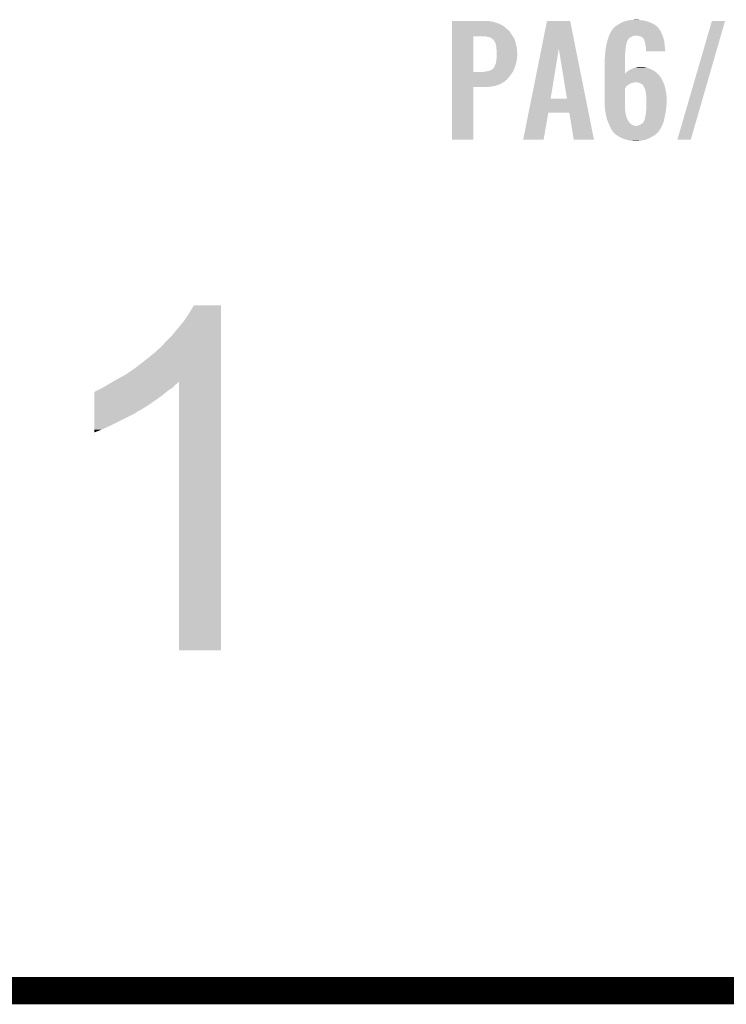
# Model space of a CAD drawing. Extents: x -4 to 126, y -8 to 66.
# Tile 27 of 256: x 15 to 23, y 7 to 18. Entities that reach past the tile are written whole.
import ezdxf

# ---------------------------------------------------------------- set-up
doc = ezdxf.new("R2010")
doc.units = 0
doc.layers.add('CLICKER_2_FOR_TMPM4L4A_V104_GTO', color=11, linetype='CONTINUOUS')

msp = doc.modelspace()

# ---------------------------------------------------------------- linework, layer by layer
at = {"layer": 'CLICKER_2_FOR_TMPM4L4A_V104_GTO', "const_width": 0.3048}
msp.add_lwpolyline([(5.06476, 7.03834), (27.92476, 7.03834)], dxfattribs=at)
at = {"layer": 'CLICKER_2_FOR_TMPM4L4A_V104_GTO'}
for points in [[(19.78662, 17.88922), (19.786622, 17.89176), (20.208238, 17.88922), (20.193002, 17.89176)], [(19.78662, 17.88668), (19.78662, 17.88922), (20.231098, 17.88668), (20.208238, 17.88922)], [(19.78662, 17.881598), (19.78662, 17.88668), (20.2565, 17.881598), (20.231098, 17.88668)], [(19.78662, 17.87144), (19.78662, 17.881598), (20.28444, 17.87144), (20.2565, 17.881598)], [(19.78662, 17.86128), (19.78662, 17.87144), (20.31492, 17.86128), (20.28444, 17.87144)], [(19.78662, 17.846038), (19.78662, 17.86128), (20.347942, 17.846038), (20.31492, 17.86128)], [(20.788634, 17.581748), (20.850874, 17.891742), (21.172174, 17.581748), (21.109944, 17.891742)], [(20.850874, 17.891742), (20.850878, 17.89176), (21.109944, 17.891742), (20.850878, 17.89176)], [(21.644186, 17.85112), (21.673822, 17.8689), (22.057358, 17.85112), (22.0218, 17.8689)], [(21.673822, 17.8689), (21.679536, 17.87144), (22.0218, 17.8689), (22.01672, 17.87144)], [(21.679536, 17.87144), (21.713826, 17.88668), (22.01672, 17.87144), (21.97608, 17.88668)], [(21.713826, 17.88668), (21.719542, 17.88922), (21.97608, 17.88668), (21.966556, 17.88922)], [(21.719542, 17.88922), (21.753068, 17.89684), (21.966556, 17.88922), (21.937982, 17.89684)], [(21.753068, 17.89684), (21.77542, 17.90192), (21.937982, 17.89684), (21.89734, 17.90192)], [(21.77542, 17.90192), (21.841458, 17.907), (21.89734, 17.90192), (21.869402, 17.907)], [(22.308826, 16.563368), (22.694908, 17.891732), (22.45867, 16.563368), (22.842214, 17.891732)], [(22.694908, 17.891732), (22.694918, 17.89176), (22.842214, 17.891732), (22.694918, 17.89176)], [(19.786618, 17.76984), (19.78662, 17.79778), (20.43684, 17.76984), (20.4089, 17.79778)], [(19.786618, 17.73174), (19.786618, 17.76984), (20.46224, 17.73174), (20.43684, 17.76984)], [(19.78662, 17.825718), (19.78662, 17.846038), (20.378422, 17.825718), (20.347942, 17.846038)], [(19.78662, 17.79778), (19.78662, 17.825718), (20.4089, 17.79778), (20.378422, 17.825718)], [(21.54682, 17.734282), (21.560186, 17.75968), (22.14079, 17.734282), (22.13102, 17.75968)], [(21.560186, 17.75968), (21.57222, 17.782544), (22.13102, 17.75968), (22.118552, 17.782544)], [(21.57222, 17.782544), (21.572226, 17.785086), (22.118552, 17.782544), (22.117166, 17.785086)], [(21.572226, 17.785086), (21.57476, 17.78762), (22.117166, 17.785086), (22.115782, 17.78762)], [(21.57476, 17.78762), (21.58746, 17.80286), (22.115782, 17.78762), (22.104896, 17.80286)], [(21.58746, 17.80286), (21.589682, 17.8054), (22.104896, 17.80286), (22.10308, 17.8054)], [(21.589682, 17.8054), (21.603016, 17.82064), (22.10308, 17.8054), (22.09292, 17.82064)], [(21.603016, 17.82064), (21.605242, 17.823182), (22.09292, 17.82064), (22.090378, 17.823182)], [(21.605242, 17.823182), (21.635722, 17.846042), (22.090378, 17.823182), (22.06336, 17.846042)], [(21.635722, 17.846042), (21.644186, 17.85112), (22.06336, 17.846042), (22.057358, 17.85112)], [(19.786612, 17.322822), (19.786618, 17.72158), (20.0279, 17.322822), (20.027922, 17.72158)], [(19.786618, 17.72158), (19.786618, 17.73174), (20.468592, 17.72158), (20.46224, 17.73174)], [(20.167598, 17.71904), (20.147278, 17.72158), (20.47018, 17.71904), (20.468592, 17.72158)], [(20.19046, 17.71396), (20.167598, 17.71904), (20.473354, 17.71396), (20.47018, 17.71904)], [(20.205702, 17.711418), (20.19046, 17.71396), (20.474944, 17.711418), (20.473354, 17.71396)], [(20.215862, 17.706338), (20.205702, 17.711418), (20.478118, 17.706338), (20.474944, 17.711418)], [(20.223482, 17.70126), (20.215862, 17.706338), (20.481292, 17.70126), (20.478118, 17.706338)], [(20.228564, 17.69872), (20.223482, 17.70126), (20.48288, 17.69872), (20.481292, 17.70126)], [(20.231106, 17.698716), (20.228564, 17.69872), (20.482882, 17.698716), (20.48288, 17.69872)], [(20.240898, 17.6911), (20.231106, 17.698716), (20.487642, 17.6911), (20.482882, 17.698716)], [(20.253962, 17.680936), (20.240898, 17.6911), (20.490546, 17.680936), (20.487642, 17.6911)], [(20.26666, 17.65808), (20.253962, 17.680936), (20.497076, 17.65808), (20.490546, 17.680936)], [(20.276818, 17.637762), (20.26666, 17.65808), (20.50288, 17.637762), (20.497076, 17.65808)], [(20.27682, 17.637756), (20.276818, 17.637762), (20.502882, 17.637756), (20.50288, 17.637762)], [(20.27682, 17.635216), (20.27682, 17.637756), (20.50346, 17.635216), (20.502882, 17.637756)], [(20.2819, 17.617438), (20.27682, 17.635216), (20.5075, 17.617438), (20.50346, 17.635216)], [(21.5138, 17.622522), (21.517774, 17.63776), (21.73605, 17.622522), (21.73986, 17.63776)], [(21.517774, 17.63776), (21.52175, 17.652998), (21.73986, 17.63776), (21.7424, 17.652998)], [(21.52175, 17.652998), (21.5244, 17.663156), (21.7424, 17.652998), (21.747478, 17.663156)], [(21.5244, 17.663156), (21.525062, 17.665694), (21.747478, 17.663156), (21.74748, 17.665694)], [(21.525062, 17.665694), (21.52904, 17.68094), (21.74748, 17.665694), (21.755946, 17.68094)], [(21.52904, 17.68094), (21.531578, 17.688558), (21.755946, 17.68094), (21.760178, 17.688558)], [(21.531578, 17.688558), (21.536658, 17.703798), (21.760178, 17.688558), (21.77542, 17.703798)], [(21.536658, 17.703798), (21.540046, 17.71396), (21.77542, 17.703798), (21.793202, 17.71396)], [(21.540046, 17.71396), (21.542586, 17.72158), (21.793202, 17.71396), (21.80844, 17.72158)], [(21.542586, 17.72158), (21.544278, 17.726658), (21.80844, 17.72158), (21.821138, 17.726658)], [(21.544278, 17.726658), (21.545126, 17.7292), (21.821138, 17.726658), (21.833838, 17.7292)], [(21.545126, 17.7292), (21.54682, 17.734282), (22.142744, 17.7292), (22.14079, 17.734282)], [(21.86686, 17.72666), (21.843998, 17.7292), (22.14372, 17.72666), (22.142744, 17.7292)], [(21.884636, 17.72412), (21.86686, 17.72666), (22.144618, 17.72412), (22.14372, 17.72666)], [(21.902418, 17.7165), (21.884636, 17.72412), (22.147306, 17.7165), (22.144618, 17.72412)], [(21.915118, 17.708882), (21.902418, 17.7165), (22.149996, 17.708882), (22.147306, 17.7165)], [(21.925278, 17.70126), (21.915118, 17.708882), (22.152686, 17.70126), (22.149996, 17.708882)], [(21.935434, 17.691106), (21.925278, 17.70126), (22.156268, 17.691106), (22.152686, 17.70126)], [(21.93544, 17.688564), (21.935434, 17.691106), (22.157166, 17.688564), (22.156268, 17.691106)], [(21.937348, 17.683478), (21.93544, 17.688564), (22.15896, 17.683478), (22.157166, 17.688564)], [(21.943058, 17.668242), (21.937348, 17.683478), (22.161246, 17.668242), (22.15896, 17.683478)], [(21.94814, 17.64792), (21.943058, 17.668242), (22.164294, 17.64792), (22.161246, 17.668242)], [(21.95083, 17.63268), (21.94814, 17.64792), (22.16658, 17.63268), (22.164294, 17.64792)], [(20.28444, 17.59966), (20.2819, 17.617438), (20.51154, 17.59966), (20.5075, 17.617438)], [(20.285626, 17.581878), (20.28444, 17.59966), (20.51558, 17.581878), (20.51154, 17.59966)], [(20.28698, 17.56156), (20.285626, 17.581878), (20.516334, 17.56156), (20.51558, 17.581878)], [(20.28952, 17.543778), (20.28698, 17.56156), (20.516992, 17.543778), (20.516334, 17.56156)], [(20.28952, 17.5133), (20.28952, 17.543778), (20.51812, 17.5133), (20.516992, 17.543778)], [(20.67647, 17.023106), (20.788634, 17.581748), (20.891504, 17.023106), (20.982922, 17.581748)], [(21.074354, 17.02308), (20.982922, 17.581748), (21.284324, 17.02308), (21.172174, 17.581748)], [(21.5011, 17.52092), (21.504308, 17.5514), (21.723772, 17.52092), (21.72716, 17.5514)], [(21.504308, 17.5514), (21.50618, 17.56918), (21.72716, 17.5514), (21.728428, 17.56918)], [(21.50618, 17.56918), (21.50872, 17.586962), (21.728428, 17.56918), (21.7297, 17.586962)], [(21.50872, 17.586962), (21.513074, 17.61744), (21.7297, 17.586962), (21.73478, 17.61744)], [(21.513074, 17.61744), (21.5138, 17.622522), (21.73478, 17.61744), (21.73605, 17.622522)], [(21.95576, 17.60474), (21.95083, 17.63268), (22.16901, 17.60474), (22.16658, 17.63268)], [(21.9583, 17.58442), (21.95576, 17.60474), (22.170778, 17.58442), (22.16901, 17.60474)], [(21.9583, 17.57426), (21.9583, 17.58442), (22.17166, 17.57426), (22.170778, 17.58442)], [(21.9583, 17.551422), (21.9583, 17.57426), (22.174174, 17.551422), (22.17166, 17.57426)], [(22.174176, 17.5514), (21.9583, 17.551422), (22.174176, 17.5514), (22.174174, 17.551422)], [(20.27174, 17.401542), (20.279358, 17.421858), (20.50034, 17.401542), (20.505418, 17.421858)], [(20.279358, 17.421858), (20.28139, 17.43202), (20.505418, 17.421858), (20.50796, 17.43202)], [(20.28139, 17.43202), (20.28444, 17.447258), (20.50796, 17.43202), (20.511006, 17.447258)], [(20.28444, 17.447258), (20.285286, 17.457422), (20.511006, 17.447258), (20.51304, 17.457422)], [(20.285286, 17.457422), (20.28698, 17.47774), (20.51304, 17.457422), (20.515296, 17.47774)], [(20.28698, 17.47774), (20.28716, 17.48028), (20.515296, 17.47774), (20.51558, 17.48028)], [(20.28716, 17.48028), (20.28843, 17.49806), (20.51558, 17.48028), (20.51812, 17.49806)], [(20.28843, 17.49806), (20.28952, 17.5133), (20.51812, 17.49806), (20.51812, 17.5133)], [(21.49602, 17.467582), (21.49856, 17.482822), (21.722088, 17.467582), (21.722086, 17.482822)], [(21.49602, 17.299976), (21.49602, 17.467582), (21.722118, 17.299976), (21.722088, 17.467582)], [(21.49856, 17.5006), (21.499194, 17.505678), (21.722082, 17.5006), (21.72208, 17.505678)], [(21.49856, 17.482822), (21.49856, 17.5006), (21.722086, 17.482822), (21.722082, 17.5006)], [(21.499194, 17.505678), (21.5011, 17.52092), (21.72208, 17.505678), (21.723772, 17.52092)], [(19.78661, 17.266918), (19.786612, 17.3228), (20.429218, 17.266918), (20.467904, 17.3228)], [(19.786612, 17.3228), (19.786612, 17.322822), (20.137118, 17.3228), (20.0279, 17.322822)], [(20.137118, 17.3228), (20.1549, 17.32534), (20.467904, 17.3228), (20.469664, 17.32534)], [(20.1549, 17.32534), (20.17522, 17.32788), (20.469664, 17.32534), (20.471422, 17.32788)], [(20.17522, 17.32788), (20.198068, 17.332958), (20.471422, 17.32788), (20.474938, 17.332958)], [(20.198068, 17.332958), (20.198078, 17.33296), (20.474938, 17.332958), (20.474938, 17.33296)], [(20.198078, 17.33296), (20.220938, 17.34058), (20.474938, 17.33296), (20.477868, 17.34058)], [(20.220938, 17.34058), (20.238718, 17.350738), (20.477868, 17.34058), (20.481776, 17.350738)], [(20.238718, 17.350738), (20.25396, 17.36344), (20.481776, 17.350738), (20.486662, 17.36344)], [(20.25396, 17.36344), (20.256498, 17.36598), (20.486662, 17.36344), (20.48764, 17.36598)], [(20.256498, 17.36598), (20.25904, 17.37106), (20.48764, 17.36598), (20.489454, 17.37106)], [(20.25904, 17.37106), (20.26412, 17.386298), (20.489454, 17.37106), (20.494896, 17.386298)], [(20.26412, 17.386298), (20.27174, 17.40154), (20.494896, 17.386298), (20.500338, 17.40154)], [(20.27174, 17.40154), (20.27174, 17.401542), (20.500338, 17.40154), (20.50034, 17.401542)], [(21.722118, 17.299976), (21.72716, 17.30502), (22.090344, 17.299976), (22.0853, 17.30502)], [(21.72716, 17.30502), (21.73351, 17.31264), (22.0853, 17.30502), (22.07768, 17.31264)], [(21.73351, 17.31264), (21.739862, 17.320262), (22.07768, 17.31264), (22.068154, 17.320262)], [(21.739862, 17.320262), (21.758, 17.33296), (22.068154, 17.320262), (22.05228, 17.33296)], [(21.758, 17.33296), (21.765258, 17.33804), (22.05228, 17.33296), (22.04212, 17.33804)], [(21.765258, 17.33804), (21.782678, 17.3482), (22.04212, 17.33804), (22.0218, 17.3482)], [(21.782678, 17.3482), (21.795744, 17.35582), (22.0218, 17.3482), (22.004656, 17.35582)], [(21.795744, 17.35582), (21.798284, 17.355822), (22.004656, 17.35582), (22.004652, 17.355822)], [(21.798284, 17.355822), (21.80336, 17.35836), (22.004652, 17.355822), (21.99894, 17.35836)], [(21.80336, 17.35836), (21.813522, 17.36344), (21.99894, 17.35836), (21.98624, 17.36344)], [(21.813522, 17.36344), (21.828754, 17.368518), (21.98624, 17.36344), (21.973542, 17.368518)], [(21.828754, 17.368518), (21.82876, 17.36852), (21.973542, 17.368518), (21.973536, 17.36852)], [(21.82876, 17.36852), (21.844, 17.37106), (21.973536, 17.36852), (21.963378, 17.37106)], [(21.844, 17.37106), (21.85416, 17.3736), (21.963378, 17.37106), (21.95322, 17.3736)], [(21.85416, 17.3736), (21.864322, 17.37614), (21.95322, 17.3736), (21.93544, 17.37614)], [(21.864322, 17.37614), (21.910038, 17.37868), (21.93544, 17.37614), (21.922742, 17.37868)], [(19.78661, 17.236438), (19.78661, 17.266918), (20.401278, 17.236438), (20.429218, 17.266918)], [(19.78661, 17.208498), (19.78661, 17.236438), (20.368258, 17.208498), (20.401278, 17.236438)], [(19.78661, 17.18564), (19.78661, 17.208498), (20.32508, 17.18564), (20.368258, 17.208498)], [(21.49602, 17.287238), (21.49602, 17.299976), (22.10308, 17.287238), (22.090344, 17.299976)], [(21.49602, 17.25676), (21.49602, 17.287238), (22.125942, 17.25676), (22.10308, 17.287238)], [(21.49602, 17.218662), (21.49602, 17.25676), (22.14626, 17.218662), (22.125942, 17.25676)], [(21.49602, 17.20596), (21.49602, 17.218662), (22.15149, 17.20596), (22.14626, 17.218662)], [(21.49602, 17.20342), (21.49602, 17.20596), (21.82114, 17.20342), (21.831302, 17.20596)], [(21.49602, 17.198342), (21.49602, 17.20342), (21.798282, 17.198342), (21.82114, 17.20342)], [(21.49602, 17.1831), (21.49602, 17.198342), (21.767802, 17.1831), (21.798282, 17.198342)], [(21.879562, 17.20088), (21.861778, 17.20596), (22.153582, 17.20088), (22.15149, 17.20596)], [(21.89226, 17.1958), (21.879562, 17.20088), (22.155674, 17.1958), (22.153582, 17.20088)], [(21.902422, 17.190718), (21.89226, 17.1958), (22.157766, 17.190718), (22.155674, 17.1958)], [(19.7866, 16.563362), (19.786608, 17.152598), (20.027878, 16.563362), (20.0279, 17.152598)], [(19.786608, 17.1577), (19.78661, 17.16786), (20.223482, 17.1577), (20.279358, 17.16786)], [(19.786608, 17.15262), (19.786608, 17.1577), (20.159982, 17.15262), (20.223482, 17.1577)], [(19.786608, 17.152598), (19.786608, 17.15262), (20.0279, 17.152598), (20.159982, 17.15262)], [(19.78661, 17.16786), (19.78661, 17.18564), (20.279358, 17.16786), (20.32508, 17.18564)], [(21.49602, 17.17294), (21.49602, 17.1831), (21.75256, 17.17294), (21.767802, 17.1831)], [(21.49602, 17.1577), (21.49602, 17.17294), (21.737322, 17.1577), (21.75256, 17.17294)], [(21.49602, 17.137386), (21.49602, 17.1577), (21.722084, 17.137386), (21.737322, 17.1577)], [(21.49602, 16.9799), (21.49602, 17.137386), (21.72208, 16.9799), (21.722084, 17.137386)], [(21.917662, 17.18056), (21.902422, 17.190718), (22.161948, 17.18056), (22.157766, 17.190718)], [(21.92274, 17.178006), (21.917662, 17.18056), (22.163, 17.178006), (22.161948, 17.18056)], [(21.922742, 17.175478), (21.92274, 17.178006), (22.16404, 17.175478), (22.163, 17.178006)], [(21.922742, 17.175476), (21.922742, 17.175478), (22.164042, 17.175476), (22.16404, 17.175478)], [(21.93798, 17.150082), (21.922742, 17.175476), (22.17039, 17.150082), (22.164042, 17.175476)], [(21.94814, 17.12468), (21.93798, 17.150082), (22.17674, 17.12468), (22.17039, 17.150082)], [(21.95322, 17.111976), (21.94814, 17.12468), (22.178858, 17.111976), (22.17674, 17.12468)], [(21.953222, 17.101818), (21.95322, 17.111976), (22.180552, 17.101818), (22.178858, 17.111976)], [(21.95576, 17.094196), (21.953222, 17.101818), (22.181822, 17.094196), (22.180552, 17.101818)], [(21.95576, 17.09166), (21.95576, 17.094196), (22.182244, 17.09166), (22.181822, 17.094196)], [(21.959254, 17.063718), (21.95576, 17.09166), (22.1869, 17.063718), (22.182244, 17.09166)], [(20.645356, 16.86814), (20.676464, 17.02308), (21.315428, 16.86814), (21.284324, 17.02308)], [(20.676464, 17.02308), (20.67647, 17.023106), (21.074354, 17.02308), (20.891504, 17.023106)], [(21.49856, 16.908782), (21.49602, 16.9799), (21.72208, 16.908782), (21.72208, 16.9799)], [(21.96084, 17.05102), (21.959254, 17.063718), (22.18739, 17.05102), (22.1869, 17.063718)], [(21.96338, 17.005302), (21.96084, 17.05102), (22.189148, 17.005302), (22.18739, 17.05102)], [(21.96338, 16.99768), (21.96338, 17.005302), (22.18944, 16.99768), (22.189148, 17.005302)], [(21.96338, 16.96466), (21.96338, 16.99768), (22.18944, 16.96466), (22.18944, 16.99768)], [(20.584164, 16.563366), (20.645352, 16.868122), (20.812746, 16.563366), (20.866096, 16.868122)], [(20.645352, 16.868122), (20.645356, 16.86814), (20.866096, 16.868122), (21.099762, 16.86814)], [(21.150576, 16.563358), (21.099762, 16.86814), (21.376612, 16.563358), (21.315428, 16.86814)], [(21.501102, 16.89354), (21.49856, 16.908782), (21.72462, 16.89354), (21.72208, 16.908782)], [(21.506604, 16.86052), (21.501102, 16.89354), (21.7297, 16.86052), (21.72462, 16.89354)], [(21.95576, 16.847818), (21.9583, 16.87576), (22.17369, 16.847818), (22.179278, 16.87576)], [(21.9583, 16.875762), (21.96338, 16.91132), (22.17928, 16.875762), (22.183022, 16.91132)], [(21.9583, 16.87576), (21.9583, 16.875762), (22.179278, 16.87576), (22.17928, 16.875762)], [(21.96338, 16.92402), (21.96338, 16.96466), (22.18436, 16.92402), (22.18944, 16.96466)], [(21.96338, 16.91132), (21.96338, 16.92402), (22.183022, 16.91132), (22.18436, 16.92402)], [(21.50872, 16.84782), (21.506604, 16.86052), (21.732422, 16.84782), (21.7297, 16.86052)], [(21.513916, 16.824962), (21.50872, 16.84782), (21.73732, 16.824962), (21.732422, 16.84782)], [(21.52142, 16.791942), (21.513916, 16.824962), (21.749702, 16.791942), (21.73732, 16.824962)], [(21.52456, 16.78432), (21.52142, 16.791942), (21.75256, 16.78432), (21.749702, 16.791942)], [(21.538156, 16.7513), (21.52456, 16.78432), (21.77542, 16.7513), (21.75256, 16.78432)], [(21.912578, 16.743678), (21.927816, 16.756378), (22.147274, 16.743678), (22.152354, 16.756378)], [(21.927816, 16.756378), (21.932896, 16.766538), (22.152354, 16.756378), (22.156418, 16.766538)], [(21.932896, 16.766538), (21.937978, 16.776696), (22.156418, 16.766538), (22.158626, 16.776696)], [(21.937978, 16.776696), (21.93798, 16.779236), (22.158626, 16.776696), (22.159178, 16.779236)], [(21.93798, 16.779236), (21.943056, 16.786856), (22.159178, 16.779236), (22.160834, 16.786856)], [(21.943056, 16.786856), (21.9456, 16.8021), (22.160834, 16.786856), (22.164148, 16.8021)], [(21.9456, 16.8021), (21.95068, 16.82242), (22.164148, 16.8021), (22.168566, 16.82242)], [(21.95068, 16.82242), (21.951188, 16.82496), (22.168566, 16.82242), (22.16912, 16.82496)], [(21.951188, 16.82496), (21.95576, 16.847818), (22.16912, 16.82496), (22.17369, 16.847818)], [(21.5392, 16.74876), (21.538156, 16.7513), (21.777962, 16.74876), (21.77542, 16.7513)], [(21.543554, 16.738602), (21.5392, 16.74876), (21.78812, 16.738602), (21.777962, 16.74876)], [(21.54791, 16.72844), (21.543554, 16.738602), (21.805898, 16.72844), (21.78812, 16.738602)], [(21.551174, 16.720822), (21.54791, 16.72844), (21.823678, 16.720822), (21.805898, 16.72844)], [(21.552264, 16.71828), (21.551174, 16.720822), (21.844, 16.71828), (21.823678, 16.720822)], [(21.553354, 16.715738), (21.552264, 16.71828), (22.1361, 16.715738), (22.137116, 16.71828)], [(21.55444, 16.7132), (21.553354, 16.715738), (22.13463, 16.7132), (22.1361, 16.715738)], [(21.56714, 16.68526), (21.55444, 16.7132), (22.118454, 16.68526), (22.13463, 16.7132)], [(21.5773, 16.67002), (21.56714, 16.68526), (22.10963, 16.67002), (22.118454, 16.68526)], [(21.579834, 16.667486), (21.5773, 16.67002), (22.108162, 16.667486), (22.10963, 16.67002)], [(21.579836, 16.66748), (21.579834, 16.667486), (22.10816, 16.66748), (22.108162, 16.667486)], [(21.57984, 16.662406), (21.579836, 16.66748), (22.106466, 16.662406), (22.10816, 16.66748)], [(21.58207, 16.659858), (21.57984, 16.662406), (22.105616, 16.659858), (22.106466, 16.662406)], [(21.59762, 16.64208), (21.58207, 16.659858), (22.087838, 16.64208), (22.105616, 16.659858)], [(21.61286, 16.62684), (21.59762, 16.64208), (22.0726, 16.62684), (22.087838, 16.64208)], [(21.854158, 16.71828), (21.866858, 16.72082), (22.137116, 16.71828), (22.138132, 16.72082)], [(21.866858, 16.72082), (21.87956, 16.7259), (22.138132, 16.72082), (22.140164, 16.7259)], [(21.87956, 16.7259), (21.8948, 16.73352), (22.140164, 16.7259), (22.143212, 16.73352)], [(21.8948, 16.73352), (21.912578, 16.743678), (22.143212, 16.73352), (22.147274, 16.743678)], [(20.027878, 16.56334), (19.7866, 16.563362), (20.027878, 16.56334), (20.027878, 16.563362)], [(20.812742, 16.56334), (20.584164, 16.563366), (20.812742, 16.56334), (20.812746, 16.563366)], [(21.376614, 16.56334), (21.376612, 16.563358), (21.376614, 16.56334), (21.150576, 16.563358)], [(21.615398, 16.624302), (21.61286, 16.62684), (22.068792, 16.624302), (22.0726, 16.62684)], [(21.642878, 16.606522), (21.615398, 16.624302), (22.042122, 16.606522), (22.068792, 16.624302)], [(21.65858, 16.596362), (21.642878, 16.606522), (22.02434, 16.596362), (22.042122, 16.606522)], [(21.678902, 16.5862), (21.65858, 16.596362), (22.006558, 16.5862), (22.02434, 16.596362)], [(21.69922, 16.57604), (21.678902, 16.5862), (21.983698, 16.57604), (22.006558, 16.5862)], [(21.733764, 16.56588), (21.69922, 16.57604), (21.960838, 16.56588), (21.983698, 16.57604)], [(21.7424, 16.56334), (21.733764, 16.56588), (21.95017, 16.56334), (21.960838, 16.56588)], [(21.78304, 16.55318), (21.7424, 16.56334), (21.907498, 16.55318), (21.95017, 16.56334)], [(21.81352, 16.55064), (21.78304, 16.55318), (21.87448, 16.55064), (21.907498, 16.55318)], [(21.826218, 16.5481), (21.81352, 16.55064), (21.841462, 16.5481), (21.87448, 16.55064)], [(22.458662, 16.56334), (22.308826, 16.563368), (22.458662, 16.56334), (22.45867, 16.563368)], [(16.84528, 14.615158), (16.901158, 14.709118), (17.205958, 14.615158), (17.20596, 14.709118)], [(16.901158, 14.709118), (16.901172, 14.70914), (17.20596, 14.709118), (16.901172, 14.70914)], [(16.78432, 14.52626), (16.84528, 14.615158), (17.205958, 14.52626), (17.205958, 14.615158)], [(16.71066, 14.43736), (16.78432, 14.52626), (17.205958, 14.43736), (17.205958, 14.52626)], [(16.57858, 14.29258), (16.64462, 14.35862), (17.205956, 14.29258), (17.205958, 14.35862)], [(16.64462, 14.35862), (16.71066, 14.43736), (17.205958, 14.35862), (17.205958, 14.43736)], [(16.47698, 14.19098), (16.504922, 14.21892), (17.205956, 14.19098), (17.205956, 14.21892)], [(16.504922, 14.21892), (16.52778, 14.2367), (17.205956, 14.21892), (17.205956, 14.2367)], [(16.52778, 14.2367), (16.57858, 14.29258), (17.205956, 14.2367), (17.205956, 14.29258)], [(16.36014, 14.097), (16.47698, 14.19098), (17.205956, 14.097), (17.205956, 14.19098)], [(16.13408, 13.9319), (16.24584, 14.0081), (17.205954, 13.9319), (17.205956, 14.0081)], [(16.24584, 14.0081), (16.36014, 14.097), (17.205956, 14.0081), (17.205956, 14.097)], [(16.02232, 13.87094), (16.13408, 13.9319), (17.205954, 13.87094), (17.205954, 13.9319)], [(15.85468, 13.77442), (15.890238, 13.7922), (16.641402, 13.77442), (16.66748, 13.7922)], [(15.890238, 13.7922), (15.92834, 13.81506), (16.66748, 13.7922), (16.69034, 13.81506)], [(15.92834, 13.81506), (15.94543, 13.825222), (16.69034, 13.81506), (16.700502, 13.825222)], [(15.94543, 13.825222), (15.983872, 13.84808), (16.700502, 13.825222), (16.72844, 13.84808)], [(15.983872, 13.84808), (15.992356, 13.853124), (16.72844, 13.84808), (16.733482, 13.853124)], [(15.992356, 13.853124), (16.02232, 13.87094), (17.205954, 13.853124), (17.205954, 13.87094)], [(16.73352, 10.848362), (16.733482, 13.853124), (17.205938, 10.848362), (17.205954, 13.853124)], [(15.788656, 13.64742), (15.78866, 13.7033), (16.4719, 13.64742), (16.55064, 13.7033)], [(15.78866, 13.7033), (15.788662, 13.7414), (16.55064, 13.7033), (16.59636, 13.7414)], [(15.788662, 13.7414), (15.793726, 13.741406), (16.59636, 13.7414), (16.596366, 13.741406)], [(15.793726, 13.741406), (15.806422, 13.7541), (16.596366, 13.741406), (16.6116, 13.7541)], [(15.806422, 13.7541), (15.806426, 13.754102), (16.6116, 13.7541), (16.611602, 13.754102)], [(15.806426, 13.754102), (15.829282, 13.75918), (16.611602, 13.754102), (16.61905, 13.75918)], [(15.829282, 13.75918), (15.85468, 13.77442), (16.61905, 13.75918), (16.641402, 13.77442)], [(15.78865, 13.5255), (15.788654, 13.58646), (16.283936, 13.5255), (16.383002, 13.58646)], [(15.788654, 13.58646), (15.788656, 13.64742), (16.383002, 13.58646), (16.4719, 13.64742)], [(15.788644, 13.3985), (15.78865, 13.49756), (16.0401, 13.3985), (16.238218, 13.49756)], [(15.78865, 13.525496), (15.78865, 13.5255), (16.278854, 13.525496), (16.283936, 13.5255)], [(15.78865, 13.52042), (15.78865, 13.525496), (16.27124, 13.52042), (16.278854, 13.525496)], [(15.78865, 13.49756), (15.78865, 13.52042), (16.238218, 13.49756), (16.27124, 13.52042)], [(15.78864, 13.31976), (15.788642, 13.35786), (15.87246, 13.31976), (15.95628, 13.35786)], [(15.788642, 13.35786), (15.788644, 13.3985), (15.95628, 13.35786), (16.0401, 13.3985)], [(15.78864, 13.286772), (15.78864, 13.31976), (15.78864, 13.286772), (15.87246, 13.31976)], [(17.205938, 10.84834), (16.73352, 10.848362), (17.205938, 10.84834), (17.205938, 10.848362)]]:
    msp.add_solid(points, dxfattribs=at)

doc.saveas('drawing.dxf')
